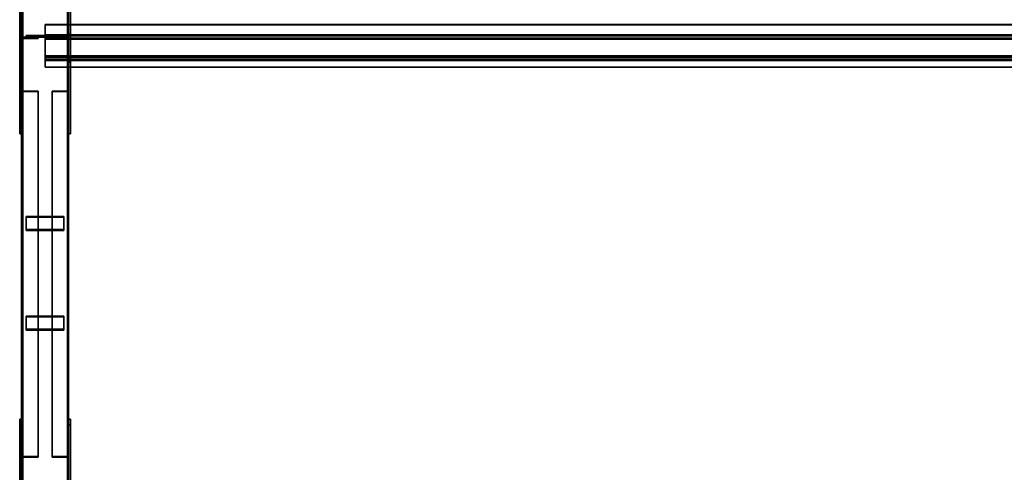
# Model space of a CAD drawing. Extents: x 13429 to 13460.1, y 572.8 to 605.1.
# Tile 183 of 256: x 13429 to 13431.6, y 597.2 to 598.5. Entities that reach past the tile are written whole.
import ezdxf

# ---------------------------------------------------------------- set-up
doc = ezdxf.new("R2010")
doc.units = 0
doc.header["$LTSCALE"] = 150
doc.header["$MEASUREMENT"] = 0
doc.layers.add('3DFACE_PLATE', color=7, linetype='CONTINUOUS')
doc.layers.add('3DFACE_SHAPE', color=7, linetype='CONTINUOUS')

msp = doc.modelspace()

# ---------------------------------------------------------------- linework, layer by layer
at = {"layer": '3DFACE_PLATE', "color": 6}
for points, invisible_edges in [([(13428.9983, 598.3542, 0.61), (13428.9983, 598.3393, 0.7592), (13428.9983, 598.5831, 0.6329)], 2), ([(13428.9983, 598.3393, 0.7592), (13428.9983, 598.5681, 0.7821), (13428.9983, 598.5831, 0.6329)], 12), ([(13428.9983, 598.5831, 0.6329), (13429.0033, 598.5831, 0.6329), (13428.9983, 598.3542, 0.61)], 2), ([(13429.0033, 598.5831, 0.6329), (13429.0033, 598.3542, 0.61), (13428.9983, 598.3542, 0.61)], 12), ([(13429.0033, 598.5831, 0.6329), (13429.0033, 598.5681, 0.7821), (13429.0033, 598.3542, 0.61)], 2), ([(13429.1283, 598.3542, 0.61), (13429.1283, 598.3393, 0.7592), (13429.1283, 598.5831, 0.6329)], 2), ([(13429.1283, 598.3393, 0.7592), (13429.1283, 598.5681, 0.7821), (13429.1283, 598.5831, 0.6329)], 12), ([(13429.1283, 598.5831, 0.6329), (13429.1333, 598.5831, 0.6329), (13429.1283, 598.3542, 0.61)], 2), ([(13429.1333, 598.5831, 0.6329), (13429.1333, 598.3542, 0.61), (13429.1283, 598.3542, 0.61)], 12), ([(13429.1333, 598.5831, 0.6329), (13429.1333, 598.5681, 0.7821), (13429.1333, 598.3542, 0.61)], 2), ([(13428.9983, 598.3393, 0.7592), (13429.0033, 598.3393, 0.7592), (13428.9983, 598.5681, 0.7821)], 2), ([(13429.0033, 598.3393, 0.7592), (13429.0033, 598.5681, 0.7821), (13428.9983, 598.5681, 0.7821)], 12), ([(13429.0033, 598.5681, 0.7821), (13429.0033, 598.3393, 0.7592), (13429.0033, 598.3542, 0.61)], 12), ([(13429.1283, 598.3393, 0.7592), (13429.1333, 598.3393, 0.7592), (13429.1283, 598.5681, 0.7821)], 2), ([(13429.1333, 598.3393, 0.7592), (13429.1333, 598.5681, 0.7821), (13429.1283, 598.5681, 0.7821)], 12), ([(13429.1333, 598.5681, 0.7821), (13429.1333, 598.3393, 0.7592), (13429.1333, 598.3542, 0.61)], 12), ([(13428.9983, 598.4136, 0.17), (13428.9983, 598.4136, 0.02), (13428.9983, 598.1486, 0.17)], 2), ([(13428.9983, 598.4136, 0.02), (13428.9983, 598.1486, 0.02), (13428.9983, 598.1486, 0.17)], 12), ([(13428.9983, 598.1486, 0.17), (13429.0033, 598.1486, 0.17), (13428.9983, 598.4136, 0.17)], 2), ([(13429.0033, 598.1486, 0.17), (13429.0033, 598.4136, 0.17), (13428.9983, 598.4136, 0.17)], 12), ([(13428.9983, 598.4136, 0.02), (13429.0033, 598.4136, 0.02), (13428.9983, 598.1486, 0.02)], 2), ([(13429.0033, 598.4136, 0.02), (13429.0033, 598.1486, 0.02), (13428.9983, 598.1486, 0.02)], 12), ([(13428.9983, 598.4136, 0.17), (13429.0033, 598.4136, 0.17), (13428.9983, 598.4136, 0.02)], 2), ([(13429.0033, 598.4136, 0.17), (13429.0033, 598.4136, 0.02), (13428.9983, 598.4136, 0.02)], 12), ([(13429.0033, 598.1486, 0.17), (13429.0033, 598.1486, 0.02), (13429.0033, 598.4136, 0.17)], 2), ([(13429.0033, 598.1486, 0.02), (13429.0033, 598.4136, 0.02), (13429.0033, 598.4136, 0.17)], 12), ([(13429.1158, 598.4105, 0.4871), (13429.1158, 598.4105, 0.4471), (13429.0158, 598.4105, 0.4871)], 2), ([(13429.1158, 598.4105, 0.4471), (13429.0158, 598.4105, 0.4471), (13429.0158, 598.4105, 0.4871)], 12), ([(13429.0158, 598.4105, 0.4871), (13429.0158, 598.4055, 0.4871), (13429.1158, 598.4105, 0.4871)], 2), ([(13429.0158, 598.4055, 0.4871), (13429.1158, 598.4055, 0.4871), (13429.1158, 598.4105, 0.4871)], 12), ([(13429.0158, 598.4105, 0.4471), (13429.0158, 598.4055, 0.4471), (13429.0158, 598.4105, 0.4871)], 2), ([(13429.0158, 598.4055, 0.4471), (13429.0158, 598.4055, 0.4871), (13429.0158, 598.4105, 0.4871)], 12), ([(13429.1158, 598.4105, 0.4471), (13429.1158, 598.4055, 0.4471), (13429.0158, 598.4105, 0.4471)], 2), ([(13429.1158, 598.4055, 0.4471), (13429.0158, 598.4055, 0.4471), (13429.0158, 598.4105, 0.4471)], 12), ([(13429.1158, 598.4105, 0.3341), (13429.1158, 598.4105, 0.2941), (13429.0158, 598.4105, 0.3341)], 2), ([(13429.1158, 598.4105, 0.2941), (13429.0158, 598.4105, 0.2941), (13429.0158, 598.4105, 0.3341)], 12), ([(13429.0158, 598.4105, 0.3341), (13429.0158, 598.4055, 0.3341), (13429.1158, 598.4105, 0.3341)], 2), ([(13429.0158, 598.4055, 0.3341), (13429.1158, 598.4055, 0.3341), (13429.1158, 598.4105, 0.3341)], 12), ([(13429.0158, 598.4105, 0.2941), (13429.0158, 598.4055, 0.2941), (13429.0158, 598.4105, 0.3341)], 2), ([(13429.0158, 598.4055, 0.2941), (13429.0158, 598.4055, 0.3341), (13429.0158, 598.4105, 0.3341)], 12), ([(13429.1158, 598.4105, 0.2941), (13429.1158, 598.4055, 0.2941), (13429.0158, 598.4105, 0.2941)], 2), ([(13429.1158, 598.4055, 0.2941), (13429.0158, 598.4055, 0.2941), (13429.0158, 598.4105, 0.2941)], 12), ([(13429.0158, 598.4055, 0.4871), (13429.0158, 598.4055, 0.4471), (13429.1158, 598.4055, 0.4871)], 2), ([(13429.0158, 598.4055, 0.4471), (13429.1158, 598.4055, 0.4471), (13429.1158, 598.4055, 0.4871)], 12), ([(13429.0158, 598.4055, 0.3341), (13429.0158, 598.4055, 0.2941), (13429.1158, 598.4055, 0.3341)], 2), ([(13429.0158, 598.4055, 0.2941), (13429.1158, 598.4055, 0.2941), (13429.1158, 598.4055, 0.3341)], 12), ([(13429.1158, 598.4105, 0.4871), (13429.1158, 598.4055, 0.4871), (13429.1158, 598.4105, 0.4471)], 2), ([(13429.1158, 598.4055, 0.4871), (13429.1158, 598.4055, 0.4471), (13429.1158, 598.4105, 0.4471)], 12), ([(13429.1158, 598.4105, 0.3341), (13429.1158, 598.4055, 0.3341), (13429.1158, 598.4105, 0.2941)], 2), ([(13429.1158, 598.4055, 0.3341), (13429.1158, 598.4055, 0.2941), (13429.1158, 598.4105, 0.2941)], 12), ([(13429.1283, 598.4136, 0.17), (13429.1283, 598.4136, 0.02), (13429.1283, 598.1486, 0.17)], 2), ([(13429.1283, 598.4136, 0.02), (13429.1283, 598.1486, 0.02), (13429.1283, 598.1486, 0.17)], 12), ([(13429.1283, 598.1486, 0.17), (13429.1333, 598.1486, 0.17), (13429.1283, 598.4136, 0.17)], 2), ([(13429.1333, 598.1486, 0.17), (13429.1333, 598.4136, 0.17), (13429.1283, 598.4136, 0.17)], 12), ([(13429.1283, 598.4136, 0.02), (13429.1333, 598.4136, 0.02), (13429.1283, 598.1486, 0.02)], 2), ([(13429.1333, 598.4136, 0.02), (13429.1333, 598.1486, 0.02), (13429.1283, 598.1486, 0.02)], 12), ([(13429.1283, 598.4136, 0.17), (13429.1333, 598.4136, 0.17), (13429.1283, 598.4136, 0.02)], 2), ([(13429.1333, 598.4136, 0.17), (13429.1333, 598.4136, 0.02), (13429.1283, 598.4136, 0.02)], 12), ([(13429.1333, 598.1486, 0.17), (13429.1333, 598.1486, 0.02), (13429.1333, 598.4136, 0.17)], 2), ([(13429.1333, 598.1486, 0.02), (13429.1333, 598.4136, 0.02), (13429.1333, 598.4136, 0.17)], 12), ([(13428.9983, 598.3542, 0.61), (13429.0033, 598.3542, 0.61), (13428.9983, 598.3393, 0.7592)], 2), ([(13429.0033, 598.3542, 0.61), (13429.0033, 598.3393, 0.7592), (13428.9983, 598.3393, 0.7592)], 12), ([(13429.1283, 598.3542, 0.61), (13429.1333, 598.3542, 0.61), (13429.1283, 598.3393, 0.7592)], 2), ([(13429.1333, 598.3542, 0.61), (13429.1333, 598.3393, 0.7592), (13429.1283, 598.3393, 0.7592)], 12), ([(13428.9983, 598.1486, 0.02), (13429.0033, 598.1486, 0.02), (13428.9983, 598.1486, 0.17)], 2), ([(13429.0033, 598.1486, 0.02), (13429.0033, 598.1486, 0.17), (13428.9983, 598.1486, 0.17)], 12), ([(13429.1283, 598.1486, 0.02), (13429.1333, 598.1486, 0.02), (13429.1283, 598.1486, 0.17)], 2), ([(13429.1333, 598.1486, 0.02), (13429.1333, 598.1486, 0.17), (13429.1283, 598.1486, 0.17)], 12), ([(13429.1158, 597.8938, 0.3), (13429.1158, 597.9291, 0.2813), (13429.0158, 597.8938, 0.3)], 2), ([(13429.1158, 597.9291, 0.2813), (13429.0158, 597.9291, 0.2813), (13429.0158, 597.8938, 0.3)], 12), ([(13429.0158, 597.9291, 0.2813), (13429.0158, 597.9268, 0.2769), (13429.0158, 597.8938, 0.3)], 2), ([(13429.1158, 597.9291, 0.2813), (13429.1158, 597.9268, 0.2769), (13429.0158, 597.9291, 0.2813)], 2), ([(13429.1158, 597.9268, 0.2769), (13429.0158, 597.9268, 0.2769), (13429.0158, 597.9291, 0.2813)], 12), ([(13429.0158, 597.8914, 0.2956), (13429.0158, 597.9268, 0.2769), (13429.1158, 597.8914, 0.2956)], 2), ([(13429.0158, 597.9268, 0.2769), (13429.1158, 597.9268, 0.2769), (13429.1158, 597.8914, 0.2956)], 12), ([(13429.0158, 597.9268, 0.2769), (13429.0158, 597.8914, 0.2956), (13429.0158, 597.8938, 0.3)], 12), ([(13429.1158, 597.8938, 0.3), (13429.1158, 597.8914, 0.2956), (13429.1158, 597.9291, 0.2813)], 2), ([(13429.1158, 597.8914, 0.2956), (13429.1158, 597.9268, 0.2769), (13429.1158, 597.9291, 0.2813)], 12), ([(13429.0158, 597.8938, 0.3), (13429.0158, 597.8914, 0.2956), (13429.1158, 597.8938, 0.3)], 2), ([(13429.0158, 597.8914, 0.2956), (13429.1158, 597.8914, 0.2956), (13429.1158, 597.8938, 0.3)], 12), ([(13429.1158, 597.6287, 0.4405), (13429.1158, 597.664, 0.4218), (13429.0158, 597.6287, 0.4405)], 2), ([(13429.1158, 597.664, 0.4218), (13429.0158, 597.664, 0.4218), (13429.0158, 597.6287, 0.4405)], 12), ([(13429.0158, 597.664, 0.4218), (13429.0158, 597.6617, 0.4173), (13429.0158, 597.6287, 0.4405)], 2), ([(13429.1158, 597.664, 0.4218), (13429.1158, 597.6617, 0.4173), (13429.0158, 597.664, 0.4218)], 2), ([(13429.1158, 597.6617, 0.4173), (13429.0158, 597.6617, 0.4173), (13429.0158, 597.664, 0.4218)], 12), ([(13429.0158, 597.6263, 0.4361), (13429.0158, 597.6617, 0.4173), (13429.1158, 597.6263, 0.4361)], 2), ([(13429.0158, 597.6617, 0.4173), (13429.1158, 597.6617, 0.4173), (13429.1158, 597.6263, 0.4361)], 12), ([(13429.0158, 597.6617, 0.4173), (13429.0158, 597.6263, 0.4361), (13429.0158, 597.6287, 0.4405)], 12), ([(13429.1158, 597.6287, 0.4405), (13429.1158, 597.6263, 0.4361), (13429.1158, 597.664, 0.4218)], 2), ([(13429.1158, 597.6263, 0.4361), (13429.1158, 597.6617, 0.4173), (13429.1158, 597.664, 0.4218)], 12), ([(13429.0158, 597.6287, 0.4405), (13429.0158, 597.6263, 0.4361), (13429.1158, 597.6287, 0.4405)], 2), ([(13429.0158, 597.6263, 0.4361), (13429.1158, 597.6263, 0.4361), (13429.1158, 597.6287, 0.4405)], 12), ([(13428.9983, 597.1406, 0.4886), (13428.9983, 597.1256, 0.6379), (13428.9983, 597.3893, 0.5135)], 2), ([(13428.9983, 597.1256, 0.6379), (13428.9983, 597.3744, 0.6627), (13428.9983, 597.3893, 0.5135)], 12), ([(13428.9983, 597.3893, 0.5135), (13429.0033, 597.3893, 0.5135), (13428.9983, 597.1406, 0.4886)], 2), ([(13429.0033, 597.3893, 0.5135), (13429.0033, 597.1406, 0.4886), (13428.9983, 597.1406, 0.4886)], 12), ([(13428.9983, 597.3744, 0.6627), (13429.0033, 597.3744, 0.6627), (13428.9983, 597.3893, 0.5135)], 2), ([(13429.0033, 597.3744, 0.6627), (13429.0033, 597.3893, 0.5135), (13428.9983, 597.3893, 0.5135)], 12), ([(13428.9983, 597.1256, 0.6379), (13429.0033, 597.1256, 0.6379), (13428.9983, 597.3744, 0.6627)], 2), ([(13429.0033, 597.1256, 0.6379), (13429.0033, 597.3744, 0.6627), (13428.9983, 597.3744, 0.6627)], 12), ([(13429.0033, 597.3893, 0.5135), (13429.0033, 597.3744, 0.6627), (13429.0033, 597.1406, 0.4886)], 2), ([(13429.0033, 597.3744, 0.6627), (13429.0033, 597.1256, 0.6379), (13429.0033, 597.1406, 0.4886)], 12), ([(13429.1283, 597.1406, 0.4886), (13429.1283, 597.1256, 0.6379), (13429.1283, 597.3893, 0.5135)], 2), ([(13429.1283, 597.1256, 0.6379), (13429.1283, 597.3744, 0.6627), (13429.1283, 597.3893, 0.5135)], 12), ([(13429.1283, 597.3893, 0.5135), (13429.1333, 597.3893, 0.5135), (13429.1283, 597.1406, 0.4886)], 2), ([(13429.1333, 597.3893, 0.5135), (13429.1333, 597.1406, 0.4886), (13429.1283, 597.1406, 0.4886)], 12), ([(13429.1283, 597.3744, 0.6627), (13429.1333, 597.3744, 0.6627), (13429.1283, 597.3893, 0.5135)], 2), ([(13429.1333, 597.3744, 0.6627), (13429.1333, 597.3893, 0.5135), (13429.1283, 597.3893, 0.5135)], 12), ([(13429.1283, 597.1256, 0.6379), (13429.1333, 597.1256, 0.6379), (13429.1283, 597.3744, 0.6627)], 2), ([(13429.1333, 597.1256, 0.6379), (13429.1333, 597.3744, 0.6627), (13429.1283, 597.3744, 0.6627)], 12), ([(13429.1333, 597.3893, 0.5135), (13429.1333, 597.3744, 0.6627), (13429.1333, 597.1406, 0.4886)], 2), ([(13429.1333, 597.3744, 0.6627), (13429.1333, 597.1256, 0.6379), (13429.1333, 597.1406, 0.4886)], 12)]:
    msp.add_3dface(points, dxfattribs=dict(at, invisible_edges=invisible_edges))
at = {"layer": '3DFACE_SHAPE', "color": 13}
for points, invisible_edges in [([(13429.0033, 594.746, 0.05), (13429.0033, 599.596, 0.05), (13429.0033, 594.746, 0)], 2), ([(13429.0033, 599.596, 0.05), (13429.0033, 599.596, 0), (13429.0033, 594.746, 0)], 12), ([(13429.0064, 594.746, 0.05), (13429.0064, 599.596, 0.05), (13429.0033, 594.746, 0.05)], 2), ([(13429.0064, 599.596, 0.05), (13429.0033, 599.596, 0.05), (13429.0033, 594.746, 0.05)], 12), ([(13429.0033, 594.746, 0), (13429.0033, 599.596, 0), (13429.1283, 594.746, 0)], 2), ([(13429.0033, 599.596, 0), (13429.1283, 599.596, 0), (13429.1283, 594.746, 0)], 12), ([(13429.0033, 594.75, 0.3701), (13429.0033, 599.596, 0.8548), (13429.0064, 594.75, 0.3701)], 2), ([(13429.0033, 599.596, 0.8548), (13429.0064, 599.596, 0.8548), (13429.0064, 594.75, 0.3701)], 12), ([(13429.0033, 599.5911, 0.9045), (13429.0033, 599.596, 0.8548), (13429.0033, 594.75, 0.3701)], 12), ([(13429.0064, 594.746, 0.003), (13429.0064, 599.596, 0.003), (13429.0064, 594.746, 0.05)], 2), ([(13429.0064, 599.596, 0.003), (13429.0064, 599.596, 0.05), (13429.0064, 594.746, 0.05)], 12), ([(13429.1253, 594.746, 0.003), (13429.1253, 599.596, 0.003), (13429.0064, 594.746, 0.003)], 2), ([(13429.1253, 599.596, 0.003), (13429.0064, 599.596, 0.003), (13429.0064, 594.746, 0.003)], 12), ([(13429.0064, 594.75, 0.3701), (13429.0064, 599.596, 0.8548), (13429.0064, 594.7453, 0.4169)], 2), ([(13429.0064, 599.596, 0.8548), (13429.0064, 599.5914, 0.9015), (13429.0064, 594.7453, 0.4169)], 12), ([(13429.1253, 594.746, 0.05), (13429.1253, 599.596, 0.05), (13429.1253, 594.746, 0.003)], 2), ([(13429.1253, 599.596, 0.05), (13429.1253, 599.596, 0.003), (13429.1253, 594.746, 0.003)], 12), ([(13429.1283, 594.746, 0.05), (13429.1283, 599.596, 0.05), (13429.1253, 594.746, 0.05)], 2), ([(13429.1283, 599.596, 0.05), (13429.1253, 599.596, 0.05), (13429.1253, 594.746, 0.05)], 12), ([(13429.1253, 594.75, 0.3701), (13429.1253, 599.596, 0.8548), (13429.1283, 594.75, 0.3701)], 2), ([(13429.1253, 599.596, 0.8548), (13429.1283, 599.596, 0.8548), (13429.1283, 594.75, 0.3701)], 12), ([(13429.1253, 599.5914, 0.9015), (13429.1253, 599.596, 0.8548), (13429.1253, 594.75, 0.3701)], 12), ([(13429.1283, 594.746, 0), (13429.1283, 599.596, 0), (13429.1283, 594.746, 0.05)], 2), ([(13429.1283, 599.596, 0), (13429.1283, 599.596, 0.05), (13429.1283, 594.746, 0.05)], 12), ([(13429.1283, 594.75, 0.3701), (13429.1283, 599.596, 0.8548), (13429.1283, 594.745, 0.4199)], 2), ([(13429.1283, 599.596, 0.8548), (13429.1283, 599.5911, 0.9045), (13429.1283, 594.745, 0.4199)], 12), ([(13429.0033, 594.745, 0.4199), (13429.0033, 599.5911, 0.9045), (13429.0033, 594.75, 0.3701)], 2), ([(13429.1283, 594.745, 0.4199), (13429.1283, 599.5911, 0.9045), (13429.0033, 594.745, 0.4199)], 2), ([(13429.1283, 599.5911, 0.9045), (13429.0033, 599.5911, 0.9045), (13429.0033, 594.745, 0.4199)], 12), ([(13429.0064, 594.7453, 0.4169), (13429.0064, 599.5914, 0.9015), (13429.1253, 594.7453, 0.4169)], 2), ([(13429.0064, 599.5914, 0.9015), (13429.1253, 599.5914, 0.9015), (13429.1253, 594.7453, 0.4169)], 12), ([(13429.1253, 594.7453, 0.4169), (13429.1253, 599.5914, 0.9015), (13429.1253, 594.75, 0.3701)], 2), ([(13429.0658, 598.4389, 0.7923), (13429.0658, 598.4392, 0.7893), (13429.0658, 598.4094, 0.7863)], 12), ([(13429.0658, 598.4392, 0.7893), (13434.0908, 598.4392, 0.7893), (13429.0658, 598.4094, 0.7863)], 2), ([(13434.0908, 598.4392, 0.7893), (13434.0908, 598.4094, 0.7863), (13429.0658, 598.4094, 0.7863)], 12), ([(13429.0658, 598.4389, 0.7923), (13434.0908, 598.4389, 0.7923), (13429.0658, 598.4392, 0.7893)], 2), ([(13434.0908, 598.4389, 0.7923), (13434.0908, 598.4392, 0.7893), (13429.0658, 598.4392, 0.7893)], 12), ([(13429.0658, 598.4121, 0.7897), (13429.0658, 598.4389, 0.7923), (13429.0658, 598.4094, 0.7863)], 14), ([(13429.0658, 598.4121, 0.7897), (13434.0908, 598.4121, 0.7897), (13429.0658, 598.4389, 0.7923)], 2), ([(13434.0908, 598.4121, 0.7897), (13434.0908, 598.4389, 0.7923), (13429.0658, 598.4389, 0.7923)], 12), ([(13429.0473, 598.4055, 0.0611), (13429.0065, 598.4023, 0.0611), (13429.0033, 598.4055, 0.0611)], 3), ([(13429.0065, 598.4023, 0.0611), (13429.0033, 598.3615, 0.0611), (13429.0033, 598.4055, 0.0611)], 13), ([(13429.0033, 598.3615, 0.7201), (13429.0065, 598.4023, 0.7201), (13429.0033, 598.4055, 0.7201)], 3), ([(13429.0065, 598.4023, 0.7201), (13429.0473, 598.4055, 0.7201), (13429.0033, 598.4055, 0.7201)], 13), ([(13429.0033, 598.3615, 0.0611), (13429.0033, 598.3615, 0.7201), (13429.0033, 598.4055, 0.0611)], 2), ([(13429.0033, 598.3615, 0.7201), (13429.0033, 598.4055, 0.7201), (13429.0033, 598.4055, 0.0611)], 12), ([(13429.0033, 598.4055, 0.0611), (13429.0033, 598.4055, 0.7201), (13429.0473, 598.4055, 0.0611)], 2), ([(13429.0033, 598.4055, 0.7201), (13429.0473, 598.4055, 0.7201), (13429.0473, 598.4055, 0.0611)], 12), ([(13429.0065, 598.4023, 0.0611), (13429.0065, 598.3615, 0.0611), (13429.0033, 598.3615, 0.0611)], 12), ([(13429.0065, 598.3615, 0.7201), (13429.0065, 598.4023, 0.7201), (13429.0033, 598.3615, 0.7201)], 2), ([(13429.0473, 598.4023, 0.0611), (13429.0065, 598.4023, 0.0611), (13429.0473, 598.4055, 0.0611)], 2), ([(13429.0065, 598.4023, 0.7201), (13429.0473, 598.4023, 0.7201), (13429.0473, 598.4055, 0.7201)], 12), ([(13429.0065, 598.4023, 0.0611), (13429.0065, 598.4023, 0.7201), (13429.0065, 598.3615, 0.0611)], 2), ([(13429.0065, 598.4023, 0.7201), (13429.0065, 598.3615, 0.7201), (13429.0065, 598.3615, 0.0611)], 12), ([(13429.0473, 598.4023, 0.0611), (13429.0473, 598.4023, 0.7201), (13429.0065, 598.4023, 0.0611)], 2), ([(13429.0473, 598.4023, 0.7201), (13429.0065, 598.4023, 0.7201), (13429.0065, 598.4023, 0.0611)], 12), ([(13429.0473, 598.4055, 0.0611), (13429.0473, 598.4055, 0.7201), (13429.0473, 598.4023, 0.0611)], 2), ([(13429.0473, 598.4055, 0.7201), (13429.0473, 598.4023, 0.7201), (13429.0473, 598.4023, 0.0611)], 12), ([(13429.0658, 598.4034, 0.8762), (13429.0658, 598.4121, 0.7897), (13429.0658, 598.4007, 0.8729)], 14), ([(13429.0658, 598.4121, 0.7897), (13429.0658, 598.4094, 0.7863), (13429.0658, 598.4007, 0.8729)], 13), ([(13429.0658, 598.4034, 0.8762), (13434.0908, 598.4034, 0.8762), (13429.0658, 598.4121, 0.7897)], 2), ([(13434.0908, 598.4034, 0.8762), (13434.0908, 598.4121, 0.7897), (13429.0658, 598.4121, 0.7897)], 12), ([(13429.0658, 598.4094, 0.7863), (13434.0908, 598.4094, 0.7863), (13429.0658, 598.4007, 0.8729)], 2), ([(13434.0908, 598.4094, 0.7863), (13434.0908, 598.4007, 0.8729), (13429.0658, 598.4007, 0.8729)], 12), ([(13429.0658, 598.4007, 0.8729), (13429.0658, 598.3471, 0.8675), (13429.0658, 598.4034, 0.8762)], 14), ([(13429.0658, 598.4034, 0.8762), (13429.0658, 598.3471, 0.8675), (13429.0658, 598.3437, 0.8702)], 3), ([(13429.0658, 598.3437, 0.8702), (13434.0908, 598.3437, 0.8702), (13429.0658, 598.4034, 0.8762)], 2), ([(13434.0908, 598.3437, 0.8702), (13434.0908, 598.4034, 0.8762), (13429.0658, 598.4034, 0.8762)], 12), ([(13429.0658, 598.4007, 0.8729), (13434.0908, 598.4007, 0.8729), (13429.0658, 598.3471, 0.8675)], 2), ([(13434.0908, 598.4007, 0.8729), (13434.0908, 598.3471, 0.8675), (13429.0658, 598.3471, 0.8675)], 12), ([(13429.0843, 598.4023, 0.7201), (13429.1251, 598.4023, 0.7201), (13429.0843, 598.4055, 0.7201)], 2), ([(13429.0843, 598.4055, 0.7201), (13429.1251, 598.4023, 0.7201), (13429.1283, 598.4055, 0.7201)], 3), ([(13429.1251, 598.4023, 0.0611), (13429.0843, 598.4055, 0.0611), (13429.1283, 598.4055, 0.0611)], 13), ([(13429.1251, 598.4023, 0.0611), (13429.0843, 598.4023, 0.0611), (13429.0843, 598.4055, 0.0611)], 12), ([(13429.0843, 598.4055, 0.7201), (13429.0843, 598.4055, 0.0611), (13429.0843, 598.4023, 0.7201)], 2), ([(13429.0843, 598.4055, 0.0611), (13429.0843, 598.4023, 0.0611), (13429.0843, 598.4023, 0.7201)], 12), ([(13429.1283, 598.4055, 0.7201), (13429.1283, 598.4055, 0.0611), (13429.0843, 598.4055, 0.7201)], 2), ([(13429.1283, 598.4055, 0.0611), (13429.0843, 598.4055, 0.0611), (13429.0843, 598.4055, 0.7201)], 12), ([(13429.0843, 598.4023, 0.7201), (13429.0843, 598.4023, 0.0611), (13429.1251, 598.4023, 0.7201)], 2), ([(13429.0843, 598.4023, 0.0611), (13429.1251, 598.4023, 0.0611), (13429.1251, 598.4023, 0.7201)], 12), ([(13429.1251, 598.4023, 0.7201), (13429.1283, 598.3615, 0.7201), (13429.1283, 598.4055, 0.7201)], 13), ([(13429.1283, 598.3615, 0.0611), (13429.1251, 598.4023, 0.0611), (13429.1283, 598.4055, 0.0611)], 3), ([(13429.1251, 598.4023, 0.7201), (13429.1251, 598.3615, 0.7201), (13429.1283, 598.3615, 0.7201)], 12), ([(13429.1251, 598.3615, 0.0611), (13429.1251, 598.4023, 0.0611), (13429.1283, 598.3615, 0.0611)], 2), ([(13429.1251, 598.4023, 0.7201), (13429.1251, 598.4023, 0.0611), (13429.1251, 598.3615, 0.7201)], 2), ([(13429.1251, 598.4023, 0.0611), (13429.1251, 598.3615, 0.0611), (13429.1251, 598.3615, 0.7201)], 12), ([(13429.1283, 598.3615, 0.7201), (13429.1283, 598.3615, 0.0611), (13429.1283, 598.4055, 0.7201)], 2), ([(13429.1283, 598.3615, 0.0611), (13429.1283, 598.4055, 0.0611), (13429.1283, 598.4055, 0.7201)], 12), ([(13429.0065, 598.3615, 0.0611), (13429.0065, 598.3615, 0.7201), (13429.0033, 598.3615, 0.0611)], 2), ([(13429.0065, 598.3615, 0.7201), (13429.0033, 598.3615, 0.7201), (13429.0033, 598.3615, 0.0611)], 12), ([(13429.0658, 598.3259, 0.778), (13429.0658, 598.3524, 0.7837), (13429.0658, 598.3557, 0.781)], 3), ([(13429.0658, 598.3524, 0.7837), (13429.0658, 598.3471, 0.8675), (13429.0658, 598.3557, 0.781)], 13), ([(13429.0658, 598.3557, 0.781), (13434.0908, 598.3557, 0.781), (13429.0658, 598.3259, 0.778)], 2), ([(13434.0908, 598.3557, 0.781), (13434.0908, 598.3259, 0.778), (13429.0658, 598.3259, 0.778)], 12), ([(13429.0658, 598.3471, 0.8675), (13434.0908, 598.3471, 0.8675), (13429.0658, 598.3557, 0.781)], 2), ([(13434.0908, 598.3471, 0.8675), (13434.0908, 598.3557, 0.781), (13429.0658, 598.3557, 0.781)], 12), ([(13429.0658, 598.3256, 0.781), (13429.0658, 598.3524, 0.7837), (13429.0658, 598.3259, 0.778)], 2), ([(13429.0658, 598.3471, 0.8675), (13429.0658, 598.3524, 0.7837), (13429.0658, 598.3437, 0.8702)], 13), ([(13429.0658, 598.3524, 0.7837), (13434.0908, 598.3524, 0.7837), (13429.0658, 598.3437, 0.8702)], 2), ([(13434.0908, 598.3524, 0.7837), (13434.0908, 598.3437, 0.8702), (13429.0658, 598.3437, 0.8702)], 12), ([(13429.0658, 598.3256, 0.781), (13434.0908, 598.3256, 0.781), (13429.0658, 598.3524, 0.7837)], 2), ([(13434.0908, 598.3256, 0.781), (13434.0908, 598.3524, 0.7837), (13429.0658, 598.3524, 0.7837)], 12), ([(13429.1251, 598.3615, 0.7201), (13429.1251, 598.3615, 0.0611), (13429.1283, 598.3615, 0.7201)], 2), ([(13429.1251, 598.3615, 0.0611), (13429.1283, 598.3615, 0.0611), (13429.1283, 598.3615, 0.7201)], 12), ([(13429.0658, 598.3259, 0.778), (13434.0908, 598.3259, 0.778), (13429.0658, 598.3256, 0.781)], 2), ([(13434.0908, 598.3259, 0.778), (13434.0908, 598.3256, 0.781), (13429.0658, 598.3256, 0.781)], 12), ([(13429.0473, 598.2625, 0.099), (13429.0065, 598.261, 0.0961), (13429.0033, 598.2625, 0.099)], 3), ([(13429.0065, 598.261, 0.0961), (13429.0033, 598.2419, 0.0601), (13429.0033, 598.2625, 0.099)], 13), ([(13429.0033, 598.2419, 0.0601), (13429.0033, 597.27, 0.5751), (13429.0033, 598.2625, 0.099)], 2), ([(13429.0033, 597.27, 0.5751), (13429.0033, 597.2906, 0.614), (13429.0033, 598.2625, 0.099)], 12), ([(13429.0033, 598.2625, 0.099), (13429.0033, 597.2906, 0.614), (13429.0473, 598.2625, 0.099)], 2), ([(13429.0033, 597.2906, 0.614), (13429.0473, 597.2906, 0.614), (13429.0473, 598.2625, 0.099)], 12), ([(13429.0065, 598.261, 0.0961), (13429.0065, 598.2419, 0.0601), (13429.0033, 598.2419, 0.0601)], 12), ([(13429.0473, 598.261, 0.0961), (13429.0065, 598.261, 0.0961), (13429.0473, 598.2625, 0.099)], 2), ([(13429.0065, 598.261, 0.0961), (13429.0065, 597.2891, 0.6112), (13429.0065, 598.2419, 0.0601)], 2), ([(13429.0473, 598.261, 0.0961), (13429.0473, 597.2891, 0.6112), (13429.0065, 598.261, 0.0961)], 2), ([(13429.0473, 597.2891, 0.6112), (13429.0065, 597.2891, 0.6112), (13429.0065, 598.261, 0.0961)], 12), ([(13429.0473, 598.2625, 0.099), (13429.0473, 597.2906, 0.614), (13429.0473, 598.261, 0.0961)], 2), ([(13429.0473, 597.2906, 0.614), (13429.0473, 597.2891, 0.6112), (13429.0473, 598.261, 0.0961)], 12), ([(13429.1251, 598.261, 0.0961), (13429.0843, 598.2625, 0.099), (13429.1283, 598.2625, 0.099)], 13), ([(13429.1251, 598.261, 0.0961), (13429.0843, 598.261, 0.0961), (13429.0843, 598.2625, 0.099)], 12), ([(13429.0843, 597.2906, 0.614), (13429.0843, 598.2625, 0.099), (13429.0843, 597.2891, 0.6112)], 2), ([(13429.0843, 598.2625, 0.099), (13429.0843, 598.261, 0.0961), (13429.0843, 597.2891, 0.6112)], 12), ([(13429.1283, 597.2906, 0.614), (13429.1283, 598.2625, 0.099), (13429.0843, 597.2906, 0.614)], 2), ([(13429.1283, 598.2625, 0.099), (13429.0843, 598.2625, 0.099), (13429.0843, 597.2906, 0.614)], 12), ([(13429.0843, 597.2891, 0.6112), (13429.0843, 598.261, 0.0961), (13429.1251, 597.2891, 0.6112)], 2), ([(13429.0843, 598.261, 0.0961), (13429.1251, 598.261, 0.0961), (13429.1251, 597.2891, 0.6112)], 12), ([(13429.1283, 598.2419, 0.0601), (13429.1251, 598.261, 0.0961), (13429.1283, 598.2625, 0.099)], 3), ([(13429.1251, 598.2419, 0.0601), (13429.1251, 598.261, 0.0961), (13429.1283, 598.2419, 0.0601)], 2), ([(13429.1251, 597.2891, 0.6112), (13429.1251, 598.261, 0.0961), (13429.1251, 597.27, 0.5751)], 2), ([(13429.1251, 598.261, 0.0961), (13429.1251, 598.2419, 0.0601), (13429.1251, 597.27, 0.5751)], 12), ([(13429.1283, 598.2419, 0.0601), (13429.1283, 598.2625, 0.099), (13429.1283, 597.2906, 0.614)], 12), ([(13429.0065, 598.2419, 0.0601), (13429.0065, 597.27, 0.5751), (13429.0033, 598.2419, 0.0601)], 2), ([(13429.0065, 597.27, 0.5751), (13429.0033, 597.27, 0.5751), (13429.0033, 598.2419, 0.0601)], 12), ([(13429.0065, 597.2891, 0.6112), (13429.0065, 597.27, 0.5751), (13429.0065, 598.2419, 0.0601)], 12), ([(13429.1251, 597.27, 0.5751), (13429.1251, 598.2419, 0.0601), (13429.1283, 597.27, 0.5751)], 2), ([(13429.1251, 598.2419, 0.0601), (13429.1283, 598.2419, 0.0601), (13429.1283, 597.27, 0.5751)], 12), ([(13429.1283, 597.27, 0.5751), (13429.1283, 598.2419, 0.0601), (13429.1283, 597.2906, 0.614)], 2), ([(13429.0033, 597.27, 0.5751), (13429.0065, 597.2891, 0.6112), (13429.0033, 597.2906, 0.614)], 3), ([(13429.0065, 597.2891, 0.6112), (13429.0473, 597.2906, 0.614), (13429.0033, 597.2906, 0.614)], 13), ([(13429.0065, 597.27, 0.5751), (13429.0065, 597.2891, 0.6112), (13429.0033, 597.27, 0.5751)], 2), ([(13429.0065, 597.2891, 0.6112), (13429.0473, 597.2891, 0.6112), (13429.0473, 597.2906, 0.614)], 12), ([(13429.0843, 597.2891, 0.6112), (13429.1251, 597.2891, 0.6112), (13429.0843, 597.2906, 0.614)], 2), ([(13429.0843, 597.2906, 0.614), (13429.1251, 597.2891, 0.6112), (13429.1283, 597.2906, 0.614)], 3), ([(13429.1251, 597.2891, 0.6112), (13429.1283, 597.27, 0.5751), (13429.1283, 597.2906, 0.614)], 13), ([(13429.1251, 597.2891, 0.6112), (13429.1251, 597.27, 0.5751), (13429.1283, 597.27, 0.5751)], 12)]:
    msp.add_3dface(points, dxfattribs=dict(at, invisible_edges=invisible_edges))

doc.saveas('drawing.dxf')
